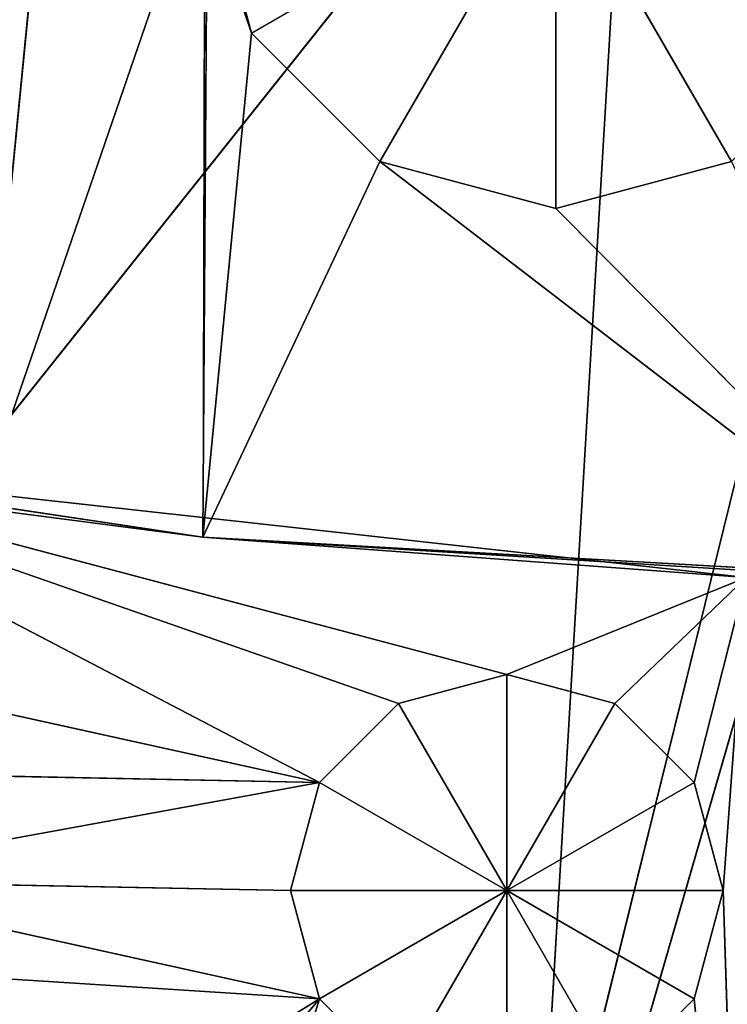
# Model space of a CAD drawing. Extents: x 0 to 49.9, y 0 to 49.9.
# Tile 166 of 190: x 23.7 to 24.6, y 15.4 to 16.7. Entities that reach past the tile are written whole.
import ezdxf

# ---------------------------------------------------------------- set-up
doc = ezdxf.new("R2010")
doc.units = 0
doc.header["$LTSCALE"] = 25.4
doc.layers.get('0').update_dxf_attribs({"color": 13, "linetype": 'CONTINUOUS'})

# ---------------------------------------------------------------- blocks, each defined once
blk = doc.blocks.new('REFLECTOR-LED-GU10-8348-83')
at = {"color": 7}
for p, q in [((22.7208, 52.433, 41.431), (24.9387, 52.433, 32.4387)), ((22.7208, 52.433, 41.431), (24.9387, 52.433, 32.4387)), ((24.0761, 51.3838, 34.4384), (24.0389, 51.8838, 34.2997)), ((24.0389, 51.8838, 34.2997), (24.0761, 51.8838, 34.4384)), ((24.0761, 51.3838, 34.4384), (24.0389, 51.8838, 34.2997)), ((24.0389, 51.3838, 34.2997), (24.0389, 51.8838, 34.2997)), ((24.0389, 51.3838, 34.2997), (24.0389, 51.8838, 34.2997)), ((24.0389, 51.3838, 34.2997), (24.0761, 51.8838, 34.161)), ((24.0761, 51.8838, 34.161), (24.0389, 51.8838, 34.2997)), ((24.0389, 51.3838, 34.2997), (24.0761, 51.8838, 34.161)), ((24.0389, 51.8838, 34.2997), (24.0761, 51.8838, 34.4384)), ((24.0389, 51.8838, 34.2997), (24.3163, 51.8838, 34.2997)), ((24.0389, 51.8838, 34.2997), (24.3163, 51.8838, 34.2997)), ((24.0761, 51.8838, 34.161), (24.0389, 51.8838, 34.2997)), ((24.1776, 51.3838, 34.54), (24.0761, 51.8838, 34.4384)), ((24.0761, 51.8838, 34.4384), (24.1776, 51.8838, 34.54)), ((24.1776, 51.3838, 34.54), (24.0761, 51.8838, 34.4384)), ((24.0761, 51.3838, 34.4384), (24.0761, 51.8838, 34.4384)), ((24.0761, 51.3838, 34.4384), (24.0761, 51.8838, 34.4384)), ((24.0761, 51.3838, 34.161), (24.0761, 51.8838, 34.161)), ((24.0761, 51.3838, 34.161), (24.0761, 51.8838, 34.161)), ((24.0761, 51.3838, 34.161), (24.1776, 51.8838, 34.0595)), ((24.1776, 51.8838, 34.0595), (24.0761, 51.8838, 34.161)), ((24.0761, 51.3838, 34.161), (24.1776, 51.8838, 34.0595)), ((24.1776, 51.8838, 34.0595), (24.0761, 51.8838, 34.161)), ((24.3163, 51.8838, 34.2997), (24.0761, 51.8838, 34.161)), ((24.0761, 51.8838, 34.4384), (24.1776, 51.8838, 34.54)), ((24.0761, 51.8838, 34.4384), (24.3163, 51.8838, 34.2997)), ((24.0761, 51.8838, 34.4384), (24.3163, 51.8838, 34.2997)), ((24.3163, 51.8838, 34.2997), (24.0761, 51.8838, 34.161)), ((24.1776, 51.3838, 34.0595), (24.1776, 51.8838, 34.0595)), ((24.1776, 51.3838, 34.0595), (24.1776, 51.8838, 34.0595)), ((24.1776, 51.3838, 34.0595), (24.3163, 51.8838, 34.0223)), ((24.3163, 51.8838, 34.0223), (24.1776, 51.8838, 34.0595)), ((24.1776, 51.3838, 34.0595), (24.3163, 51.8838, 34.0223)), ((24.1776, 51.8838, 34.0595), (24.3163, 51.8838, 34.2997)), ((24.1776, 51.8838, 34.0595), (24.3163, 51.8838, 34.2997)), ((24.3163, 51.8838, 34.0223), (24.1776, 51.8838, 34.0595)), ((24.3163, 51.8838, 34.2997), (24.1776, 51.8838, 34.54)), ((24.3163, 51.8838, 34.2997), (24.1776, 51.8838, 34.54)), ((24.3163, 51.8838, 34.0223), (24.3163, 51.3838, 34.0223)), ((24.3163, 51.3838, 34.0223), (24.455, 51.8838, 34.0595)), ((24.455, 51.8838, 34.0595), (24.3163, 51.8838, 34.0223)), ((24.3163, 51.3838, 34.0223), (24.455, 51.8838, 34.0595)), ((24.3163, 51.8838, 34.0223), (24.3163, 51.3838, 34.0223)), ((24.3163, 51.8838, 34.0223), (24.3163, 51.8838, 34.2997)), ((24.3163, 51.8838, 34.0223), (24.3163, 51.8838, 34.2997)), ((24.455, 51.8838, 34.0595), (24.3163, 51.8838, 34.0223)), ((24.455, 51.8838, 34.0595), (24.3163, 51.8838, 34.2997)), ((24.455, 51.8838, 34.54), (24.3163, 51.8838, 34.2997)), ((24.3163, 51.8838, 34.2997), (24.5566, 51.8838, 34.4384)), ((24.455, 51.8838, 34.54), (24.3163, 51.8838, 34.2997)), ((24.3163, 51.8838, 34.5772), (24.3163, 51.8838, 34.2997)), ((24.3163, 51.8838, 34.5772), (24.3163, 51.8838, 34.2997)), ((24.5566, 51.8838, 34.161), (24.3163, 51.8838, 34.2997)), ((24.455, 51.8838, 34.0595), (24.3163, 51.8838, 34.2997)), ((24.5566, 51.8838, 34.161), (24.3163, 51.8838, 34.2997)), ((24.5938, 51.8838, 34.2997), (24.3163, 51.8838, 34.2997)), ((24.5938, 51.8838, 34.2997), (24.3163, 51.8838, 34.2997)), ((24.3163, 51.8838, 34.2997), (24.5566, 51.8838, 34.4384)), ((24.455, 51.3838, 34.0595), (24.455, 51.8838, 34.0595)), ((24.455, 51.3838, 34.0595), (24.455, 51.8838, 34.0595)), ((24.455, 51.3838, 34.0595), (24.5566, 51.8838, 34.161)), ((24.5566, 51.8838, 34.161), (24.455, 51.8838, 34.0595)), ((24.455, 51.3838, 34.0595), (24.5566, 51.8838, 34.161)), ((24.5566, 51.3838, 34.4384), (24.455, 51.8838, 34.54)), ((24.455, 51.8838, 34.54), (24.5566, 51.8838, 34.4384)), ((24.5566, 51.3838, 34.4384), (24.455, 51.8838, 34.54)), ((24.455, 51.8838, 34.54), (24.5566, 51.8838, 34.4384)), ((24.5566, 51.8838, 34.161), (24.455, 51.8838, 34.0595)), ((24.5566, 51.3838, 34.161), (24.5566, 51.8838, 34.161)), ((24.5566, 51.3838, 34.161), (24.5566, 51.8838, 34.161)), ((24.5566, 51.3838, 34.161), (24.5938, 51.8838, 34.2997)), ((24.5938, 51.8838, 34.2997), (24.5566, 51.8838, 34.161)), ((24.5566, 51.3838, 34.161), (24.5938, 51.8838, 34.2997)), ((24.5938, 51.3838, 34.2997), (24.5566, 51.8838, 34.4384)), ((24.5566, 51.8838, 34.4384), (24.5938, 51.8838, 34.2997)), ((24.5938, 51.3838, 34.2997), (24.5566, 51.8838, 34.4384)), ((24.5566, 51.3838, 34.4384), (24.5566, 51.8838, 34.4384)), ((24.5566, 51.3838, 34.4384), (24.5566, 51.8838, 34.4384)), ((24.5938, 51.8838, 34.2997), (24.5566, 51.8838, 34.161)), ((24.5566, 51.8838, 34.4384), (24.5938, 51.8838, 34.2997)), ((24.5938, 51.3838, 34.2997), (24.5938, 51.8838, 34.2997)), ((24.5938, 51.3838, 34.2997), (24.5938, 51.8838, 34.2997)), ((23.2867, 51.3838, 34.3882), (24.0761, 51.3838, 34.4384)), ((23.2867, 51.3838, 34.3882), (24.0761, 51.3838, 34.4384)), ((24.6234, 51.3838, 33.8981), (23.2914, 51.3838, 33.751)), ((23.2914, 51.3838, 33.751), (23.9264, 50.1644, 33.8463)), ((23.2914, 51.3838, 33.751), (23.9264, 50.1644, 33.8463)), ((24.3163, 51.3838, 34.0223), (23.2914, 51.3838, 33.751)), ((24.6234, 51.3838, 33.8981), (23.2914, 51.3838, 33.751)), ((24.3163, 51.3838, 34.0223), (23.2914, 51.3838, 33.751)), ((24.1776, 51.3838, 34.0595), (23.2914, 51.3838, 33.751)), ((24.1776, 51.3838, 34.0595), (23.2914, 51.3838, 33.751)), ((24.0761, 51.3838, 34.161), (23.2914, 51.3838, 33.751)), ((24.0761, 51.3838, 34.161), (23.2914, 51.3838, 33.751)), ((23.3883, 51.3838, 34.2866), (24.0761, 51.3838, 34.4384)), ((23.3883, 51.3838, 34.2866), (24.0761, 51.3838, 34.4384)), ((23.3883, 51.3838, 34.2866), (24.0389, 51.3838, 34.2997)), ((23.3883, 51.3838, 34.2866), (24.0389, 51.3838, 34.2997)), ((23.3883, 51.3838, 34.2866), (24.0761, 51.3838, 34.161)), ((23.3883, 51.3838, 34.2866), (24.0761, 51.3838, 34.161)), ((23.3883, 51.3838, 34.0092), (24.0761, 51.3838, 34.161)), ((23.3883, 51.3838, 34.0092), (24.0761, 51.3838, 34.161)), ((23.4254, 51.3838, 34.1479), (24.0761, 51.3838, 34.161)), ((23.4254, 51.3838, 34.1479), (24.0761, 51.3838, 34.161)), ((23.6659, 51.3838, 34.6916), (24.0761, 51.3838, 34.4384)), ((23.6659, 51.3838, 34.6916), (24.0761, 51.3838, 34.4384)), ((24.0761, 51.3838, 34.4384), (23.8274, 51.3838, 34.7349)), ((24.0761, 51.3838, 34.4384), (23.8274, 51.3838, 34.7349)), ((23.9264, 50.1644, 33.8463), (24.9387, 51.3838, 33.9037)), ((24.6234, 51.3838, 33.8981), (23.9264, 50.1644, 33.8463)), ((24.6234, 51.3838, 33.8981), (23.9264, 50.1644, 33.8463)), ((23.9264, 50.1644, 33.8463), (24.9387, 51.3838, 33.9037)), ((24.0761, 51.3838, 34.4384), (23.9457, 51.3838, 34.8532)), ((24.0761, 51.3838, 34.4384), (23.9457, 51.3838, 34.8532)), ((24.0389, 51.3838, 34.2997), (24.0761, 51.3838, 34.4384)), ((24.0761, 51.3838, 34.161), (24.0389, 51.3838, 34.2997)), ((24.0389, 51.3838, 34.2997), (24.0761, 51.3838, 34.4384)), ((24.0761, 51.3838, 34.161), (24.0389, 51.3838, 34.2997)), ((24.1776, 51.3838, 34.0595), (24.0761, 51.3838, 34.161)), ((24.0761, 51.3838, 34.4384), (24.1776, 51.3838, 34.54)), ((24.0761, 51.3838, 34.4384), (24.1776, 51.3838, 34.54)), ((24.1776, 51.3838, 34.0595), (24.0761, 51.3838, 34.161)), ((24.3163, 51.3838, 34.0223), (24.1776, 51.3838, 34.0595)), ((24.3163, 51.3838, 34.0223), (24.1776, 51.3838, 34.0595)), ((24.455, 51.3838, 34.0595), (24.3163, 51.3838, 34.0223)), ((24.3163, 51.3838, 34.0223), (24.6234, 51.3838, 33.8981)), ((24.3163, 51.3838, 34.0223), (24.6234, 51.3838, 33.8981)), ((24.455, 51.3838, 34.0595), (24.3163, 51.3838, 34.0223)), ((24.455, 51.3838, 34.54), (24.5566, 51.3838, 34.4384)), ((24.5566, 51.3838, 34.161), (24.455, 51.3838, 34.0595)), ((24.455, 51.3838, 34.0595), (24.6234, 51.3838, 33.8981)), ((24.455, 51.3838, 34.0595), (24.6234, 51.3838, 33.8981)), ((24.5566, 51.3838, 34.161), (24.455, 51.3838, 34.0595)), ((24.455, 51.3838, 34.54), (24.5566, 51.3838, 34.4384)), ((24.5566, 51.3838, 34.4384), (24.618, 51.3838, 35.0554)), ((24.5938, 51.3838, 34.2997), (24.5566, 51.3838, 34.161)), ((24.5566, 51.3838, 34.161), (24.6234, 51.3838, 33.8981)), ((24.5566, 51.3838, 34.4384), (24.618, 51.3838, 35.0554)), ((24.5566, 51.3838, 34.4384), (24.5938, 51.3838, 34.2997)), ((24.5566, 51.3838, 34.161), (24.6234, 51.3838, 33.8981)), ((24.5938, 51.3838, 34.2997), (24.5566, 51.3838, 34.161)), ((24.5566, 51.3838, 34.4384), (24.5938, 51.3838, 34.2997)), ((24.6234, 51.3838, 33.8981), (24.5938, 51.3838, 34.2997)), ((24.618, 51.3838, 35.0554), (24.5938, 51.3838, 34.2997)), ((24.6234, 51.3838, 33.8981), (24.5938, 51.3838, 34.2997)), ((24.618, 51.3838, 35.0554), (24.5938, 51.3838, 34.2997)), ((23.9888, 50.1644, 33.1996), (23.9284, 50.6644, 32.9743)), ((23.9284, 50.6644, 32.9743), (23.9888, 50.6644, 33.1996)), ((23.9888, 50.1644, 33.1996), (23.9284, 50.6644, 32.9743)), ((23.9284, 50.6644, 32.9743), (23.9888, 50.6644, 33.1996)), ((24.1537, 50.1644, 33.3645), (23.9888, 50.6644, 33.1996)), ((23.9888, 50.6644, 33.1996), (24.1537, 50.6644, 33.3645)), ((24.1537, 50.1644, 33.3645), (23.9888, 50.6644, 33.1996)), ((23.9888, 50.1644, 33.1996), (23.9888, 50.6644, 33.1996)), ((23.9888, 50.1644, 33.1996), (23.9888, 50.6644, 33.1996)), ((23.9888, 50.6644, 33.1996), (24.1537, 50.6644, 33.3645)), ((23.9888, 50.6644, 33.1996), (24.379, 50.6644, 32.9743)), ((23.9888, 50.6644, 33.1996), (24.379, 50.6644, 32.9743)), ((24.379, 50.1644, 33.4248), (24.1537, 50.6644, 33.3645)), ((24.1537, 50.6644, 33.3645), (24.379, 50.6644, 33.4248)), ((24.379, 50.1644, 33.4248), (24.1537, 50.6644, 33.3645)), ((24.1537, 50.1644, 33.3645), (24.1537, 50.6644, 33.3645)), ((24.1537, 50.1644, 33.3645), (24.1537, 50.6644, 33.3645)), ((24.379, 50.6644, 32.9743), (24.1537, 50.6644, 33.3645)), ((24.1537, 50.6644, 33.3645), (24.379, 50.6644, 33.4248)), ((24.379, 50.6644, 32.9743), (24.1537, 50.6644, 33.3645)), ((24.6043, 50.1644, 33.3645), (24.379, 50.6644, 33.4248)), ((24.379, 50.6644, 33.4248), (24.6043, 50.6644, 33.3645)), ((24.6043, 50.1644, 33.3645), (24.379, 50.6644, 33.4248)), ((24.379, 50.1644, 33.4248), (24.379, 50.6644, 33.4248)), ((24.379, 50.1644, 33.4248), (24.379, 50.6644, 33.4248)), ((24.6043, 50.6644, 33.3645), (24.379, 50.6644, 32.9743)), ((24.6043, 50.6644, 33.3645), (24.379, 50.6644, 32.9743)), ((24.379, 50.6644, 33.4248), (24.6043, 50.6644, 33.3645)), ((24.379, 50.6644, 33.4248), (24.379, 50.6644, 32.9743)), ((24.379, 50.6644, 33.4248), (24.379, 50.6644, 32.9743)), ((23.9285, 50.1644, 32.969), (23.6399, 50.1644, 33.8091)), ((23.9264, 50.1644, 33.8463), (23.6399, 50.1644, 33.8091)), ((23.9285, 50.1644, 32.969), (23.6399, 50.1644, 33.8091)), ((23.6399, 50.1644, 33.8091), (23.9431, 50.1644, 30.7243)), ((23.6399, 50.1644, 33.8091), (23.9431, 50.1644, 30.7243)), ((23.9264, 50.1644, 33.8463), (23.6399, 50.1644, 33.8091)), ((23.9292, 50.1644, 33.0006), (23.9264, 50.1644, 33.8463)), ((23.9285, 50.1644, 32.969), (23.9264, 50.1644, 33.8463)), ((24.8541, 50.1644, 33.9033), (23.9264, 50.1644, 33.8463)), ((23.9264, 50.1644, 33.8463), (24.1537, 50.1644, 33.3645)), ((23.9264, 50.1644, 33.8463), (24.1537, 50.1644, 33.3645)), ((23.9264, 50.1644, 33.8463), (23.9888, 50.1644, 33.1996)), ((23.9264, 50.1644, 33.8463), (23.9888, 50.1644, 33.1996)), ((23.9321, 50.1644, 33.0318), (23.9264, 50.1644, 33.8463)), ((24.8541, 50.1644, 33.9033), (23.9264, 50.1644, 33.8463)), ((23.9321, 50.1644, 33.0318), (23.9888, 50.1644, 33.1996)), ((23.9321, 50.1644, 33.0318), (23.9888, 50.1644, 33.1996)), ((23.9888, 50.1644, 33.1996), (24.1537, 50.1644, 33.3645)), ((23.9888, 50.1644, 33.1996), (24.1537, 50.1644, 33.3645)), ((24.8541, 50.1644, 33.9033), (24.1537, 50.1644, 33.3645)), ((24.1537, 50.1644, 33.3645), (24.379, 50.1644, 33.4248)), ((24.8541, 50.1644, 33.9033), (24.1537, 50.1644, 33.3645)), ((24.1537, 50.1644, 33.3645), (24.379, 50.1644, 33.4248)), ((24.379, 50.1644, 33.4248), (24.8541, 50.1644, 33.9033)), ((24.379, 50.1644, 33.4248), (24.6043, 50.1644, 33.3645)), ((24.379, 50.1644, 33.4248), (24.8541, 50.1644, 33.9033)), ((24.379, 50.1644, 33.4248), (24.6043, 50.1644, 33.3645)), ((23.8171, 39.5871, 43.8394), (24.9387, 39.5871, 24.9387)), ((23.8171, 39.5871, 43.8394), (24.9387, 39.5871, 24.9387)), ((23.8171, 38.5871, 43.8394), (24.9387, 38.5871, 24.9387)), ((23.8171, 38.5871, 43.8394), (24.9387, 38.5871, 24.9387))]:
    blk.add_line(p, q, dxfattribs=at)
at = {"color": 18}
for p, q in [((22.8596, 10.8284, 34.7202), (24.9387, 8, 32.1103)), ((22.8596, 10.8284, 34.7202), (24.9387, 8, 32.1103)), ((24.9387, 6, 32.9388), (23.7981, 10, 36.8844)), ((24.9387, 6, 32.9388), (23.7981, 10, 36.8844))]:
    blk.add_line(p, q, dxfattribs=at)
at = {"color": 7}
mesh = blk.add_polyface(dxfattribs=at)
corners = [(22.7208, 52.433, 41.431), (24.9387, 52.433, 32.4387), (23.429, 52.433, 32.2852)]
mesh.append_faces([[corners[k] for k in face] for face in [(0, 1, 2)]], dxfattribs={"color": 7})
mesh = blk.add_polyface(dxfattribs=at)
corners = [(24.9387, 52.433, 41.5794), (24.9387, 52.433, 32.4387), (22.7208, 52.433, 41.431)]
mesh.append_faces([[corners[k] for k in face] for face in [(0, 1, 2)]], dxfattribs={"color": 7})
mesh = blk.add_polyface(dxfattribs=at)
corners = [(24.0761, 51.8838, 34.4384), (24.0761, 51.3838, 34.4384), (24.0389, 51.8838, 34.2997)]
mesh.append_faces([[corners[k] for k in face] for face in [(0, 1, 2)]], dxfattribs={"color": 7})
mesh = blk.add_polyface(dxfattribs=at)
corners = [(24.0389, 51.8838, 34.2997), (24.0761, 51.3838, 34.4384), (24.0389, 51.3838, 34.2997)]
mesh.append_faces([[corners[k] for k in face] for face in [(0, 1, 2)]], dxfattribs={"color": 7})
mesh = blk.add_polyface(dxfattribs=at)
corners = [(24.0389, 51.8838, 34.2997), (24.0389, 51.3838, 34.2997), (24.0761, 51.8838, 34.161)]
mesh.append_faces([[corners[k] for k in face] for face in [(0, 1, 2)]], dxfattribs={"color": 7})
mesh = blk.add_polyface(dxfattribs=at)
corners = [(24.0761, 51.8838, 34.161), (24.0389, 51.3838, 34.2997), (24.0761, 51.3838, 34.161)]
mesh.append_faces([[corners[k] for k in face] for face in [(0, 1, 2)]], dxfattribs={"color": 7})
mesh = blk.add_polyface(dxfattribs=at)
corners = [(24.0761, 51.8838, 34.4384), (24.0389, 51.8838, 34.2997), (24.3163, 51.8838, 34.2997)]
mesh.append_faces([[corners[k] for k in face] for face in [(0, 1, 2)]], dxfattribs={"color": 7})
mesh = blk.add_polyface(dxfattribs=at)
corners = [(24.0389, 51.8838, 34.2997), (24.0761, 51.8838, 34.161), (24.3163, 51.8838, 34.2997)]
mesh.append_faces([[corners[k] for k in face] for face in [(0, 1, 2)]], dxfattribs={"color": 7})
mesh = blk.add_polyface(dxfattribs=at)
corners = [(24.1776, 51.8838, 34.54), (24.1776, 51.3838, 34.54), (24.0761, 51.8838, 34.4384)]
mesh.append_faces([[corners[k] for k in face] for face in [(0, 1, 2)]], dxfattribs={"color": 7})
mesh = blk.add_polyface(dxfattribs=at)
corners = [(24.0761, 51.8838, 34.4384), (24.1776, 51.3838, 34.54), (24.0761, 51.3838, 34.4384)]
mesh.append_faces([[corners[k] for k in face] for face in [(0, 1, 2)]], dxfattribs={"color": 7})
mesh = blk.add_polyface(dxfattribs=at)
corners = [(24.0761, 51.8838, 34.161), (24.0761, 51.3838, 34.161), (24.1776, 51.8838, 34.0595)]
mesh.append_faces([[corners[k] for k in face] for face in [(0, 1, 2)]], dxfattribs={"color": 7})
mesh = blk.add_polyface(dxfattribs=at)
corners = [(24.1776, 51.8838, 34.0595), (24.0761, 51.3838, 34.161), (24.1776, 51.3838, 34.0595)]
mesh.append_faces([[corners[k] for k in face] for face in [(0, 1, 2)]], dxfattribs={"color": 7})
mesh = blk.add_polyface(dxfattribs=at)
corners = [(24.3163, 51.8838, 34.2997), (24.0761, 51.8838, 34.161), (24.1776, 51.8838, 34.0595)]
mesh.append_faces([[corners[k] for k in face] for face in [(0, 1, 2)]], dxfattribs={"color": 7})
mesh = blk.add_polyface(dxfattribs=at)
corners = [(24.1776, 51.8838, 34.54), (24.0761, 51.8838, 34.4384), (24.3163, 51.8838, 34.2997)]
mesh.append_faces([[corners[k] for k in face] for face in [(0, 1, 2)]], dxfattribs={"color": 7})
mesh = blk.add_polyface(dxfattribs=at)
corners = [(24.3163, 51.8838, 34.0223), (24.1776, 51.8838, 34.0595), (24.1776, 51.3838, 34.0595)]
mesh.append_faces([[corners[k] for k in face] for face in [(0, 1, 2)]], dxfattribs={"color": 7})
mesh = blk.add_polyface(dxfattribs=at)
corners = [(24.3163, 51.8838, 34.0223), (24.1776, 51.3838, 34.0595), (24.3163, 51.3838, 34.0223)]
mesh.append_faces([[corners[k] for k in face] for face in [(0, 1, 2)]], dxfattribs={"color": 7})
mesh = blk.add_polyface(dxfattribs=at)
corners = [(24.3163, 51.8838, 34.2997), (24.1776, 51.8838, 34.0595), (24.3163, 51.8838, 34.0223)]
mesh.append_faces([[corners[k] for k in face] for face in [(0, 1, 2)]], dxfattribs={"color": 7})
mesh = blk.add_polyface(dxfattribs=at)
corners = [(24.3163, 51.8838, 34.5772), (24.1776, 51.8838, 34.54), (24.3163, 51.8838, 34.2997)]
mesh.append_faces([[corners[k] for k in face] for face in [(0, 1, 2)]], dxfattribs={"color": 7})
mesh = blk.add_polyface(dxfattribs=at)
corners = [(24.455, 51.8838, 34.0595), (24.3163, 51.8838, 34.0223), (24.3163, 51.3838, 34.0223)]
mesh.append_faces([[corners[k] for k in face] for face in [(0, 1, 2)]], dxfattribs={"color": 7})
mesh = blk.add_polyface(dxfattribs=at)
corners = [(24.455, 51.8838, 34.0595), (24.3163, 51.3838, 34.0223), (24.455, 51.3838, 34.0595)]
mesh.append_faces([[corners[k] for k in face] for face in [(0, 1, 2)]], dxfattribs={"color": 7})
mesh = blk.add_polyface(dxfattribs=at)
corners = [(24.3163, 51.8838, 34.2997), (24.3163, 51.8838, 34.0223), (24.455, 51.8838, 34.0595)]
mesh.append_faces([[corners[k] for k in face] for face in [(0, 1, 2)]], dxfattribs={"color": 7})
mesh = blk.add_polyface(dxfattribs=at)
corners = [(24.455, 51.8838, 34.54), (24.3163, 51.8838, 34.2997), (24.5566, 51.8838, 34.4384)]
mesh.append_faces([[corners[k] for k in face] for face in [(0, 1, 2)]], dxfattribs={"color": 7})
mesh = blk.add_polyface(dxfattribs=at)
corners = [(24.3163, 51.8838, 34.5772), (24.3163, 51.8838, 34.2997), (24.455, 51.8838, 34.54)]
mesh.append_faces([[corners[k] for k in face] for face in [(0, 1, 2)]], dxfattribs={"color": 7})
mesh = blk.add_polyface(dxfattribs=at)
corners = [(24.3163, 51.8838, 34.2997), (24.455, 51.8838, 34.0595), (24.5566, 51.8838, 34.161)]
mesh.append_faces([[corners[k] for k in face] for face in [(0, 1, 2)]], dxfattribs={"color": 7})
mesh = blk.add_polyface(dxfattribs=at)
corners = [(24.3163, 51.8838, 34.2997), (24.5566, 51.8838, 34.161), (24.5938, 51.8838, 34.2997)]
mesh.append_faces([[corners[k] for k in face] for face in [(0, 1, 2)]], dxfattribs={"color": 7})
mesh = blk.add_polyface(dxfattribs=at)
corners = [(24.5566, 51.8838, 34.4384), (24.3163, 51.8838, 34.2997), (24.5938, 51.8838, 34.2997)]
mesh.append_faces([[corners[k] for k in face] for face in [(0, 1, 2)]], dxfattribs={"color": 7})
mesh = blk.add_polyface(dxfattribs=at)
corners = [(24.455, 51.8838, 34.0595), (24.455, 51.3838, 34.0595), (24.5566, 51.8838, 34.161)]
mesh.append_faces([[corners[k] for k in face] for face in [(0, 1, 2)]], dxfattribs={"color": 7})
mesh = blk.add_polyface(dxfattribs=at)
corners = [(24.5566, 51.8838, 34.161), (24.455, 51.3838, 34.0595), (24.5566, 51.3838, 34.161)]
mesh.append_faces([[corners[k] for k in face] for face in [(0, 1, 2)]], dxfattribs={"color": 7})
mesh = blk.add_polyface(dxfattribs=at)
corners = [(24.5566, 51.8838, 34.4384), (24.5566, 51.3838, 34.4384), (24.455, 51.8838, 34.54)]
mesh.append_faces([[corners[k] for k in face] for face in [(0, 1, 2)]], dxfattribs={"color": 7})
mesh = blk.add_polyface(dxfattribs=at)
corners = [(24.455, 51.8838, 34.54), (24.5566, 51.3838, 34.4384), (24.455, 51.3838, 34.54)]
mesh.append_faces([[corners[k] for k in face] for face in [(0, 1, 2)]], dxfattribs={"color": 7})
mesh = blk.add_polyface(dxfattribs=at)
corners = [(24.5566, 51.8838, 34.161), (24.5566, 51.3838, 34.161), (24.5938, 51.8838, 34.2997)]
mesh.append_faces([[corners[k] for k in face] for face in [(0, 1, 2)]], dxfattribs={"color": 7})
mesh = blk.add_polyface(dxfattribs=at)
corners = [(24.5938, 51.8838, 34.2997), (24.5566, 51.3838, 34.161), (24.5938, 51.3838, 34.2997)]
mesh.append_faces([[corners[k] for k in face] for face in [(0, 1, 2)]], dxfattribs={"color": 7})
mesh = blk.add_polyface(dxfattribs=at)
corners = [(24.5938, 51.8838, 34.2997), (24.5938, 51.3838, 34.2997), (24.5566, 51.8838, 34.4384)]
mesh.append_faces([[corners[k] for k in face] for face in [(0, 1, 2)]], dxfattribs={"color": 7})
mesh = blk.add_polyface(dxfattribs=at)
corners = [(24.5566, 51.8838, 34.4384), (24.5938, 51.3838, 34.2997), (24.5566, 51.3838, 34.4384)]
mesh.append_faces([[corners[k] for k in face] for face in [(0, 1, 2)]], dxfattribs={"color": 7})
mesh = blk.add_polyface(dxfattribs=at)
corners = [(23.6659, 51.3838, 34.6916), (23.2867, 51.3838, 34.3882), (24.0761, 51.3838, 34.4384)]
mesh.append_faces([[corners[k] for k in face] for face in [(0, 1, 2)]], dxfattribs={"color": 7})
mesh = blk.add_polyface(dxfattribs=at)
corners = [(24.0761, 51.3838, 34.4384), (23.2867, 51.3838, 34.3882), (23.3883, 51.3838, 34.2866)]
mesh.append_faces([[corners[k] for k in face] for face in [(0, 1, 2)]], dxfattribs={"color": 7})
mesh = blk.add_polyface(dxfattribs=at)
corners = [(24.6234, 51.3838, 33.8981), (23.2914, 51.3838, 33.751), (23.9264, 50.1644, 33.8463)]
mesh.append_faces([[corners[k] for k in face] for face in [(0, 1, 2)]], dxfattribs={"color": 7})
mesh = blk.add_polyface(dxfattribs=at)
corners = [(23.9264, 50.1644, 33.8463), (23.2914, 51.3838, 33.751), (23.6399, 50.1644, 33.8091)]
mesh.append_faces([[corners[k] for k in face] for face in [(0, 1, 2)]], dxfattribs={"color": 7})
mesh = blk.add_polyface(dxfattribs=at)
corners = [(24.3163, 51.3838, 34.0223), (23.2914, 51.3838, 33.751), (24.6234, 51.3838, 33.8981)]
mesh.append_faces([[corners[k] for k in face] for face in [(0, 1, 2)]], dxfattribs={"color": 7})
mesh = blk.add_polyface(dxfattribs=at)
corners = [(24.1776, 51.3838, 34.0595), (23.2914, 51.3838, 33.751), (24.3163, 51.3838, 34.0223)]
mesh.append_faces([[corners[k] for k in face] for face in [(0, 1, 2)]], dxfattribs={"color": 7})
mesh = blk.add_polyface(dxfattribs=at)
corners = [(24.0761, 51.3838, 34.161), (23.2914, 51.3838, 33.751), (24.1776, 51.3838, 34.0595)]
mesh.append_faces([[corners[k] for k in face] for face in [(0, 1, 2)]], dxfattribs={"color": 7})
mesh = blk.add_polyface(dxfattribs=at)
corners = [(24.0761, 51.3838, 34.161), (23.3883, 51.3838, 34.0092), (23.2914, 51.3838, 33.751)]
mesh.append_faces([[corners[k] for k in face] for face in [(0, 1, 2)]], dxfattribs={"color": 7})
mesh = blk.add_polyface(dxfattribs=at)
corners = [(24.0761, 51.3838, 34.4384), (23.3883, 51.3838, 34.2866), (24.0389, 51.3838, 34.2997)]
mesh.append_faces([[corners[k] for k in face] for face in [(0, 1, 2)]], dxfattribs={"color": 7})
mesh = blk.add_polyface(dxfattribs=at)
corners = [(24.0389, 51.3838, 34.2997), (23.3883, 51.3838, 34.2866), (24.0761, 51.3838, 34.161)]
mesh.append_faces([[corners[k] for k in face] for face in [(0, 1, 2)]], dxfattribs={"color": 7})
mesh = blk.add_polyface(dxfattribs=at)
corners = [(23.3883, 51.3838, 34.2866), (23.4254, 51.3838, 34.1479), (24.0761, 51.3838, 34.161)]
mesh.append_faces([[corners[k] for k in face] for face in [(0, 1, 2)]], dxfattribs={"color": 7})
mesh = blk.add_polyface(dxfattribs=at)
corners = [(24.0761, 51.3838, 34.161), (23.4254, 51.3838, 34.1479), (23.3883, 51.3838, 34.0092)]
mesh.append_faces([[corners[k] for k in face] for face in [(0, 1, 2)]], dxfattribs={"color": 7})
mesh = blk.add_polyface(dxfattribs=at)
corners = [(23.8274, 51.3838, 34.7349), (23.6659, 51.3838, 34.6916), (24.0761, 51.3838, 34.4384)]
mesh.append_faces([[corners[k] for k in face] for face in [(0, 1, 2)]], dxfattribs={"color": 7})
mesh = blk.add_polyface(dxfattribs=at)
corners = [(23.9457, 51.3838, 34.8532), (23.8274, 51.3838, 34.7349), (24.0761, 51.3838, 34.4384)]
mesh.append_faces([[corners[k] for k in face] for face in [(0, 1, 2)]], dxfattribs={"color": 7})
mesh = blk.add_polyface(dxfattribs=at)
corners = [(24.9387, 51.3838, 33.9037), (24.6234, 51.3838, 33.8981), (23.9264, 50.1644, 33.8463)]
mesh.append_faces([[corners[k] for k in face] for face in [(0, 1, 2)]], dxfattribs={"color": 7})
mesh = blk.add_polyface(dxfattribs=at)
corners = [(24.9387, 51.3838, 33.9037), (23.9264, 50.1644, 33.8463), (24.8541, 50.1644, 33.9033)]
mesh.append_faces([[corners[k] for k in face] for face in [(0, 1, 2)]], dxfattribs={"color": 7})
mesh = blk.add_polyface(dxfattribs=at)
corners = [(23.9457, 51.3838, 34.8532), (24.0761, 51.3838, 34.4384), (24.1776, 51.3838, 34.54)]
mesh.append_faces([[corners[k] for k in face] for face in [(0, 1, 2)]], dxfattribs={"color": 7})
mesh = blk.add_polyface(dxfattribs=at)
corners = [(24.455, 51.3838, 34.0595), (24.3163, 51.3838, 34.0223), (24.6234, 51.3838, 33.8981)]
mesh.append_faces([[corners[k] for k in face] for face in [(0, 1, 2)]], dxfattribs={"color": 7})
mesh = blk.add_polyface(dxfattribs=at)
corners = [(24.618, 51.3838, 35.0554), (24.455, 51.3838, 34.54), (24.5566, 51.3838, 34.4384)]
mesh.append_faces([[corners[k] for k in face] for face in [(0, 1, 2)]], dxfattribs={"color": 7})
mesh = blk.add_polyface(dxfattribs=at)
corners = [(24.5566, 51.3838, 34.161), (24.455, 51.3838, 34.0595), (24.6234, 51.3838, 33.8981)]
mesh.append_faces([[corners[k] for k in face] for face in [(0, 1, 2)]], dxfattribs={"color": 7})
mesh = blk.add_polyface(dxfattribs=at)
corners = [(24.5938, 51.3838, 34.2997), (24.5566, 51.3838, 34.161), (24.6234, 51.3838, 33.8981)]
mesh.append_faces([[corners[k] for k in face] for face in [(0, 1, 2)]], dxfattribs={"color": 7})
mesh = blk.add_polyface(dxfattribs=at)
corners = [(24.618, 51.3838, 35.0554), (24.5566, 51.3838, 34.4384), (24.5938, 51.3838, 34.2997)]
mesh.append_faces([[corners[k] for k in face] for face in [(0, 1, 2)]], dxfattribs={"color": 7})
mesh = blk.add_polyface(dxfattribs=at)
corners = [(24.618, 51.3838, 35.0554), (24.5938, 51.3838, 34.2997), (24.6234, 51.3838, 33.8981)]
mesh.append_faces([[corners[k] for k in face] for face in [(0, 1, 2)]], dxfattribs={"color": 7})
mesh = blk.add_polyface(dxfattribs=at)
corners = [(23.9284, 50.6644, 32.9743), (23.9888, 50.6644, 33.1996), (23.9888, 50.1644, 33.1996)]
mesh.append_faces([[corners[k] for k in face] for face in [(0, 1, 2)]], dxfattribs={"color": 7})
mesh = blk.add_polyface(dxfattribs=at)
corners = [(23.9284, 50.6644, 32.9743), (23.9888, 50.1644, 33.1996), (23.9321, 50.1644, 33.0318)]
mesh.append_faces([[corners[k] for k in face] for face in [(0, 1, 2)]], dxfattribs={"color": 7})
mesh = blk.add_polyface(dxfattribs=at)
corners = [(23.9888, 50.6644, 33.1996), (23.9284, 50.6644, 32.9743), (24.379, 50.6644, 32.9743)]
mesh.append_faces([[corners[k] for k in face] for face in [(0, 1, 2)]], dxfattribs={"color": 7})
mesh = blk.add_polyface(dxfattribs=at)
corners = [(24.1537, 50.6644, 33.3645), (24.1537, 50.1644, 33.3645), (23.9888, 50.6644, 33.1996)]
mesh.append_faces([[corners[k] for k in face] for face in [(0, 1, 2)]], dxfattribs={"color": 7})
mesh = blk.add_polyface(dxfattribs=at)
corners = [(23.9888, 50.6644, 33.1996), (24.1537, 50.1644, 33.3645), (23.9888, 50.1644, 33.1996)]
mesh.append_faces([[corners[k] for k in face] for face in [(0, 1, 2)]], dxfattribs={"color": 7})
mesh = blk.add_polyface(dxfattribs=at)
corners = [(24.1537, 50.6644, 33.3645), (23.9888, 50.6644, 33.1996), (24.379, 50.6644, 32.9743)]
mesh.append_faces([[corners[k] for k in face] for face in [(0, 1, 2)]], dxfattribs={"color": 7})
mesh = blk.add_polyface(dxfattribs=at)
corners = [(24.379, 50.1644, 33.4248), (24.1537, 50.6644, 33.3645), (24.379, 50.6644, 33.4248)]
mesh.append_faces([[corners[k] for k in face] for face in [(0, 1, 2)]], dxfattribs={"color": 7})
mesh = blk.add_polyface(dxfattribs=at)
corners = [(24.379, 50.1644, 33.4248), (24.1537, 50.1644, 33.3645), (24.1537, 50.6644, 33.3645)]
mesh.append_faces([[corners[k] for k in face] for face in [(0, 1, 2)]], dxfattribs={"color": 7})
mesh = blk.add_polyface(dxfattribs=at)
corners = [(24.379, 50.6644, 33.4248), (24.1537, 50.6644, 33.3645), (24.379, 50.6644, 32.9743)]
mesh.append_faces([[corners[k] for k in face] for face in [(0, 1, 2)]], dxfattribs={"color": 7})
mesh = blk.add_polyface(dxfattribs=at)
corners = [(24.6043, 50.1644, 33.3645), (24.379, 50.6644, 33.4248), (24.6043, 50.6644, 33.3645)]
mesh.append_faces([[corners[k] for k in face] for face in [(0, 1, 2)]], dxfattribs={"color": 7})
mesh = blk.add_polyface(dxfattribs=at)
corners = [(24.6043, 50.1644, 33.3645), (24.379, 50.1644, 33.4248), (24.379, 50.6644, 33.4248)]
mesh.append_faces([[corners[k] for k in face] for face in [(0, 1, 2)]], dxfattribs={"color": 7})
mesh = blk.add_polyface(dxfattribs=at)
corners = [(24.6043, 50.6644, 33.3645), (24.379, 50.6644, 32.9743), (24.7692, 50.6644, 33.1996)]
mesh.append_faces([[corners[k] for k in face] for face in [(0, 1, 2)]], dxfattribs={"color": 7})
mesh = blk.add_polyface(dxfattribs=at)
corners = [(24.379, 50.6644, 33.4248), (24.379, 50.6644, 32.9743), (24.6043, 50.6644, 33.3645)]
mesh.append_faces([[corners[k] for k in face] for face in [(0, 1, 2)]], dxfattribs={"color": 7})
mesh = blk.add_polyface(dxfattribs=at)
corners = [(24.7692, 50.6644, 33.1996), (24.379, 50.6644, 32.9743), (24.8296, 50.6644, 32.9743)]
mesh.append_faces([[corners[k] for k in face] for face in [(0, 1, 2)]], dxfattribs={"color": 7})
mesh = blk.add_polyface(dxfattribs=at)
corners = [(23.9264, 50.1644, 33.8463), (23.6399, 50.1644, 33.8091), (23.9285, 50.1644, 32.969)]
mesh.append_faces([[corners[k] for k in face] for face in [(0, 1, 2)]], dxfattribs={"color": 7})
mesh = blk.add_polyface(dxfattribs=at)
corners = [(23.6399, 50.1644, 33.8091), (23.9431, 50.1644, 30.7243), (23.9285, 50.1644, 32.969)]
mesh.append_faces([[corners[k] for k in face] for face in [(0, 1, 2)]], dxfattribs={"color": 7})
mesh = blk.add_polyface(dxfattribs=at)
corners = [(23.6399, 50.1644, 33.8091), (23.6423, 50.1644, 30.7243), (23.9431, 50.1644, 30.7243)]
mesh.append_faces([[corners[k] for k in face] for face in [(0, 1, 2)]], dxfattribs={"color": 7})
mesh = blk.add_polyface(dxfattribs=at)
corners = [(24.8541, 50.1644, 33.9033), (23.9264, 50.1644, 33.8463), (24.1537, 50.1644, 33.3645)]
mesh.append_faces([[corners[k] for k in face] for face in [(0, 1, 2)]], dxfattribs={"color": 7})
mesh = blk.add_polyface(dxfattribs=at)
corners = [(23.9264, 50.1644, 33.8463), (23.9888, 50.1644, 33.1996), (24.1537, 50.1644, 33.3645)]
mesh.append_faces([[corners[k] for k in face] for face in [(0, 1, 2)]], dxfattribs={"color": 7})
mesh = blk.add_polyface(dxfattribs=at)
corners = [(23.9264, 50.1644, 33.8463), (23.9321, 50.1644, 33.0318), (23.9888, 50.1644, 33.1996)]
mesh.append_faces([[corners[k] for k in face] for face in [(0, 1, 2)]], dxfattribs={"color": 7})
mesh = blk.add_polyface(dxfattribs=at)
corners = [(24.8541, 50.1644, 33.9033), (24.1537, 50.1644, 33.3645), (24.379, 50.1644, 33.4248)]
mesh.append_faces([[corners[k] for k in face] for face in [(0, 1, 2)]], dxfattribs={"color": 7})
mesh = blk.add_polyface(dxfattribs=at)
corners = [(24.8541, 50.1644, 33.9033), (24.379, 50.1644, 33.4248), (24.6043, 50.1644, 33.3645)]
mesh.append_faces([[corners[k] for k in face] for face in [(0, 1, 2)]], dxfattribs={"color": 7})
mesh = blk.add_polyface(dxfattribs=at)
corners = [(8.9283, 39.5871, 35.0461), (24.9387, 39.5871, 24.9387), (7.8453, 39.5871, 33.0816)]
mesh.append_faces([[corners[k] for k in face] for face in [(0, 1, 2)]], dxfattribs={"color": 7})
mesh = blk.add_polyface(dxfattribs=at)
corners = [(10.2361, 39.5871, 36.8688), (24.9387, 39.5871, 24.9387), (8.9283, 39.5871, 35.0461)]
mesh.append_faces([[corners[k] for k in face] for face in [(0, 1, 2)]], dxfattribs={"color": 7})
mesh = blk.add_polyface(dxfattribs=at)
corners = [(11.7503, 39.5871, 38.5239), (24.9387, 39.5871, 24.9387), (10.2361, 39.5871, 36.8688)]
mesh.append_faces([[corners[k] for k in face] for face in [(0, 1, 2)]], dxfattribs={"color": 7})
mesh = blk.add_polyface(dxfattribs=at)
corners = [(13.4497, 39.5871, 39.9884), (24.9387, 39.5871, 24.9387), (11.7503, 39.5871, 38.5239)]
mesh.append_faces([[corners[k] for k in face] for face in [(0, 1, 2)]], dxfattribs={"color": 7})
mesh = blk.add_polyface(dxfattribs=at)
corners = [(15.3103, 39.5871, 41.2416), (24.9387, 39.5871, 24.9387), (13.4497, 39.5871, 39.9884)]
mesh.append_faces([[corners[k] for k in face] for face in [(0, 1, 2)]], dxfattribs={"color": 7})
mesh = blk.add_polyface(dxfattribs=at)
corners = [(17.3061, 39.5871, 42.266), (24.9387, 39.5871, 24.9387), (15.3103, 39.5871, 41.2416)]
mesh.append_faces([[corners[k] for k in face] for face in [(0, 1, 2)]], dxfattribs={"color": 7})
mesh = blk.add_polyface(dxfattribs=at)
corners = [(19.409, 39.5871, 43.0471), (24.9387, 39.5871, 24.9387), (17.3061, 39.5871, 42.266)]
mesh.append_faces([[corners[k] for k in face] for face in [(0, 1, 2)]], dxfattribs={"color": 7})
mesh = blk.add_polyface(dxfattribs=at)
corners = [(21.5895, 39.5871, 43.5741), (24.9387, 39.5871, 24.9387), (19.409, 39.5871, 43.0471)]
mesh.append_faces([[corners[k] for k in face] for face in [(0, 1, 2)]], dxfattribs={"color": 7})
mesh = blk.add_polyface(dxfattribs=at)
corners = [(23.8171, 39.5871, 43.8394), (24.9387, 39.5871, 24.9387), (21.5895, 39.5871, 43.5741)]
mesh.append_faces([[corners[k] for k in face] for face in [(0, 1, 2)]], dxfattribs={"color": 7})
mesh = blk.add_polyface(dxfattribs=at)
corners = [(24.9387, 39.5871, 43.8726), (24.9387, 39.5871, 24.9387), (23.8171, 39.5871, 43.8394)]
mesh.append_faces([[corners[k] for k in face] for face in [(0, 1, 2)]], dxfattribs={"color": 7})
mesh = blk.add_polyface(dxfattribs=at)
corners = [(8.9283, 38.5871, 35.0461), (7.8453, 38.5871, 33.0816), (24.9387, 38.5871, 24.9387)]
mesh.append_faces([[corners[k] for k in face] for face in [(0, 1, 2)]], dxfattribs={"color": 7})
mesh = blk.add_polyface(dxfattribs=at)
corners = [(10.2361, 38.5871, 36.8688), (8.9283, 38.5871, 35.0461), (24.9387, 38.5871, 24.9387)]
mesh.append_faces([[corners[k] for k in face] for face in [(0, 1, 2)]], dxfattribs={"color": 7})
mesh = blk.add_polyface(dxfattribs=at)
corners = [(11.7503, 38.5871, 38.5239), (10.2361, 38.5871, 36.8688), (24.9387, 38.5871, 24.9387)]
mesh.append_faces([[corners[k] for k in face] for face in [(0, 1, 2)]], dxfattribs={"color": 7})
mesh = blk.add_polyface(dxfattribs=at)
corners = [(13.4497, 38.5871, 39.9884), (11.7503, 38.5871, 38.5239), (24.9387, 38.5871, 24.9387)]
mesh.append_faces([[corners[k] for k in face] for face in [(0, 1, 2)]], dxfattribs={"color": 7})
mesh = blk.add_polyface(dxfattribs=at)
corners = [(15.3103, 38.5871, 41.2416), (13.4497, 38.5871, 39.9884), (24.9387, 38.5871, 24.9387)]
mesh.append_faces([[corners[k] for k in face] for face in [(0, 1, 2)]], dxfattribs={"color": 7})
mesh = blk.add_polyface(dxfattribs=at)
corners = [(17.3061, 38.5871, 42.266), (15.3103, 38.5871, 41.2416), (24.9387, 38.5871, 24.9387)]
mesh.append_faces([[corners[k] for k in face] for face in [(0, 1, 2)]], dxfattribs={"color": 7})
mesh = blk.add_polyface(dxfattribs=at)
corners = [(19.409, 38.5871, 43.0471), (17.3061, 38.5871, 42.266), (24.9387, 38.5871, 24.9387)]
mesh.append_faces([[corners[k] for k in face] for face in [(0, 1, 2)]], dxfattribs={"color": 7})
mesh = blk.add_polyface(dxfattribs=at)
corners = [(21.5895, 38.5871, 43.5741), (19.409, 38.5871, 43.0471), (24.9387, 38.5871, 24.9387)]
mesh.append_faces([[corners[k] for k in face] for face in [(0, 1, 2)]], dxfattribs={"color": 7})
mesh = blk.add_polyface(dxfattribs=at)
corners = [(23.8171, 38.5871, 43.8394), (21.5895, 38.5871, 43.5741), (24.9387, 38.5871, 24.9387)]
mesh.append_faces([[corners[k] for k in face] for face in [(0, 1, 2)]], dxfattribs={"color": 7})
mesh = blk.add_polyface(dxfattribs=at)
corners = [(24.9387, 38.5871, 43.8726), (23.8171, 38.5871, 43.8394), (24.9387, 38.5871, 24.9387)]
mesh.append_faces([[corners[k] for k in face] for face in [(0, 1, 2)]], dxfattribs={"color": 7})
mesh = blk.add_polyface(dxfattribs=at)
corners = [(22.8596, 10.8284, 34.7202), (24.9387, 8, 32.1103), (23.4477, 8, 31.9536)]
mesh.append_faces([[corners[k] for k in face] for face in [(0, 1, 2)]], dxfattribs={"color": 7})
mesh = blk.add_polyface(dxfattribs=at)
corners = [(24.9387, 8, 32.1103), (22.8596, 10.8284, 34.7202), (24.9387, 10.8284, 34.9387)]
mesh.append_faces([[corners[k] for k in face] for face in [(0, 1, 2)]], dxfattribs={"color": 7})
mesh = blk.add_polyface(dxfattribs=at)
corners = [(23.7981, 10, 36.8844), (22.6677, 10, 36.7219), (23.4247, 6, 32.7942)]
mesh.append_faces([[corners[k] for k in face] for face in [(0, 1, 2)]], dxfattribs={"color": 7})
mesh = blk.add_polyface(dxfattribs=at)
corners = [(23.7981, 10, 36.8844), (23.4247, 6, 32.7942), (24.9387, 6, 32.9388)]
mesh.append_faces([[corners[k] for k in face] for face in [(0, 1, 2)]], dxfattribs={"color": 7})
mesh = blk.add_polyface(dxfattribs=at)
corners = [(24.9387, 10, 36.9387), (23.7981, 10, 36.8844), (24.9387, 6, 32.9388)]
mesh.append_faces([[corners[k] for k in face] for face in [(0, 1, 2)]], dxfattribs={"color": 7})

msp = doc.modelspace()

# ---------------------------------------------------------------- block references
at = {"color": 0, "extrusion": (0, -1, 1.55431e-15)}
msp.add_blockref('REFLECTOR-LED-GU10-8348-83', (0, 0, -49.8775), dxfattribs=at)

doc.saveas('drawing.dxf')
